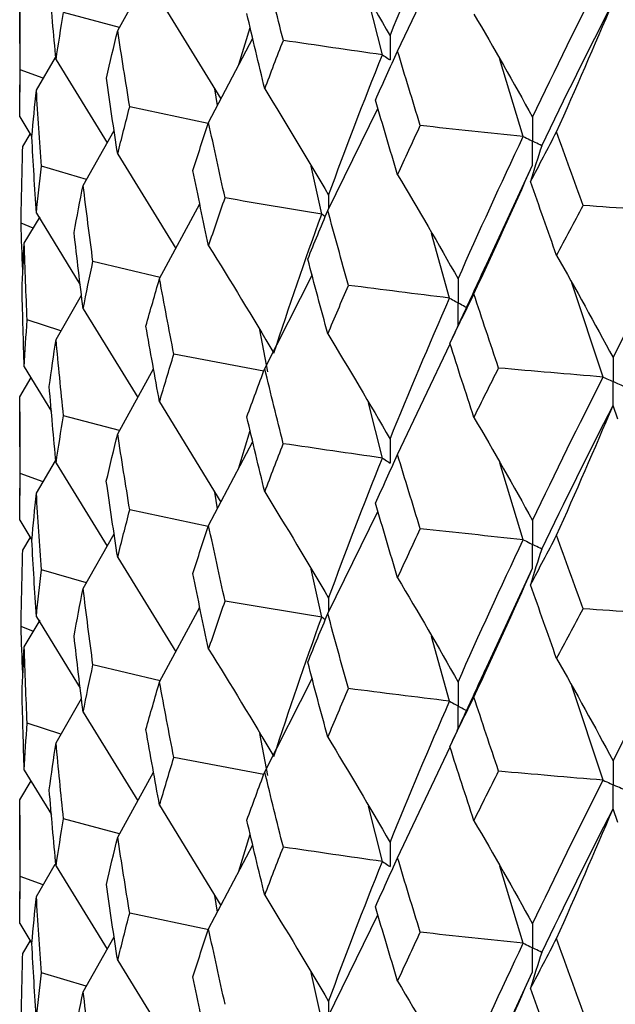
# Paper-space layout '_Dimetric' of a CAD drawing. Header units: millimetres. Extents: x -25 to 126, y -9 to 379.
# Tile 8 of 51: x -19.75 to -15.5, y 26.62 to 33.64. Entities that reach past the tile are written whole.
import ezdxf

# ---------------------------------------------------------------- set-up
doc = ezdxf.new("R2010")
doc.units = ezdxf.units.MM

psp = doc.layouts.new('_Dimetric')

# ---------------------------------------------------------------- linework, layer by layer
at = {"color": 7, "linetype": 'Continuous', "lineweight": 25}
for p, q in [((-17.0529, 33.4182), (-16.6786, 34.2076)), ((-19.0504, 33.5638), (-18.794, 34.0271)), ((-18.7517, 33.791), (-18.3139, 33.0764)), ((-17.1614, 33.3915), (-17.2602, 33.7863)), ((-19.75, 33.7211), (-19.75, 33.1245)), ((-19.0379, 33.5864), (-19.437, 33.6923)), ((-18.1849, 33.3223), (-18.1052, 33.5867)), ((-18.4015, 32.9095), (-18.0868, 33.5094)), ((-19.6309, 33.1405), (-19.4952, 33.3712)), ((-19.4907, 33.3563), (-19.1249, 32.7641)), ((-16.1558, 32.8095), (-16.3241, 33.3585)), ((-19.5818, 33.224), (-19.7456, 33.2836)), ((-18.3384, 33.0298), (-18.3577, 33.1479)), ((-19.7497, 32.949), (-19.7494, 33.1245)), ((-18.4039, 32.9023), (-18.9645, 33.0215)), ((-17.551, 32.2814), (-17.1929, 33.0096)), ((-19.7497, 32.949), (-19.6631, 32.8058)), ((-19.728, 32.7365), (-19.6743, 32.8244)), ((-19.297, 32.4605), (-19.0756, 32.8512)), ((-19.0504, 32.683), (-18.6357, 32.0105)), ((-19.2735, 32.502), (-19.5937, 32.5964)), ((-17.5943, 32.256), (-17.6702, 32.5984)), ((-16.4324, 31.8654), (-16.0903, 32.6049)), ((-18.7517, 31.7958), (-18.4641, 32.3282)), ((-19.7173, 32.0474), (-19.6049, 32.2358)), ((-19.6309, 32.2611), (-19.3173, 31.7506)), ((-19.6532, 32.1548), (-19.7404, 32.1901)), ((-16.6815, 31.6573), (-16.8098, 32.1181)), ((-18.7472, 31.8041), (-19.2271, 31.9182)), ((-18.0009, 31.1538), (-17.6594, 31.8246)), ((-15.5859, 31.0936), (-15.8101, 31.7654)), ((-19.4907, 31.3624), (-19.3085, 31.6775)), ((-19.297, 31.5811), (-18.9067, 30.9486)), ((-19.456, 31.4224), (-19.6966, 31.5012)), ((-17.979, 31.13), (-18.0368, 31.4296)), ((-16.6272, 31.4465), (-16.6798, 31.3345)), ((-17.0529, 30.5414), (-16.6786, 31.3308)), ((-18.0077, 31.1354), (-18.6499, 31.2565)), ((-19.7173, 31.1656), (-19.5235, 30.8481)), ((-19.0504, 30.6892), (-18.794, 31.1522)), ((-19.7497, 30.953), (-19.6673, 31.0894)), ((-19.7494, 30.8453), (-19.7497, 30.953)), ((-18.7517, 30.9164), (-18.3139, 30.2018)), ((-17.1614, 30.5162), (-17.2601, 30.9101)), ((-19.75, 30.8453), (-19.75, 30.2479)), ((-15.48, 30.7927), (-15.5152, 30.8903)), ((-19.0379, 30.7117), (-19.437, 30.8175)), ((-18.1849, 30.4474), (-18.1052, 30.7118)), ((-18.4015, 30.0349), (-18.0867, 30.6344)), ((-19.6309, 30.265), (-19.4954, 30.4955)), ((-19.4907, 30.4807), (-19.1253, 29.8882)), ((-16.1558, 29.9341), (-16.3239, 30.482)), ((-19.5824, 30.3475), (-19.7456, 30.4069)), ((-18.3384, 30.1551), (-18.3577, 30.2734)), ((-19.7497, 30.0727), (-19.7494, 30.2479)), ((-18.4039, 30.0277), (-18.9644, 30.1467)), ((-17.551, 29.4068), (-17.1929, 30.1346)), ((-19.7497, 30.0727), (-19.6631, 29.9297)), ((-19.728, 29.86), (-19.6742, 29.9481)), ((-19.297, 29.585), (-19.0756, 29.9759)), ((-19.0504, 29.8074), (-18.636, 29.1345)), ((-19.2741, 29.6254), (-19.5937, 29.7197)), ((-17.5943, 29.3814), (-17.6702, 29.7239)), ((-16.4322, 28.9909), (-16.0903, 29.7298)), ((-18.7517, 28.9203), (-18.4641, 29.4531)), ((-19.7173, 29.1709), (-19.6048, 29.3594)), ((-19.6309, 29.3847), (-19.3174, 28.8751)), ((-19.6525, 29.2795), (-19.7404, 29.3151)), ((-16.6815, 28.7826), (-16.8099, 29.2437)), ((-18.7478, 28.9274), (-19.2271, 29.0415)), ((-18.0009, 28.2782), (-17.66, 28.9485)), ((-15.5859, 28.2189), (-15.8104, 28.8913)), ((-19.4907, 28.486), (-19.3085, 28.8009)), ((-19.297, 28.7047), (-18.9064, 28.0726)), ((-19.4553, 28.5471), (-19.6966, 28.6261)), ((-17.979, 28.2532), (-18.0368, 28.5531)), ((-16.6278, 28.5707), (-16.6799, 28.4598)), ((-17.0529, 27.6659), (-16.6787, 28.4559)), ((-18.0082, 28.2587), (-18.6499, 28.3798)), ((-19.7173, 28.2911), (-19.5235, 27.9735)), ((-19.0504, 27.8127), (-18.794, 28.2755)), ((-19.7497, 28.0784), (-19.6675, 28.2145)), ((-19.7494, 27.9708), (-19.7497, 28.0784)), ((-18.7517, 28.04), (-18.3135, 27.3259)), ((-17.1614, 27.6393), (-17.2601, 28.0337)), ((-15.48, 27.918), (-15.5152, 28.0155)), ((-19.75, 27.9708), (-19.75, 27.3721)), ((-19.0372, 27.8365), (-19.437, 27.9425)), ((-18.1856, 27.5694), (-18.1053, 27.8353)), ((-18.4015, 27.1584), (-18.0867, 27.7577)), ((-19.6309, 27.3905), (-19.4959, 27.62)), ((-19.4907, 27.6062), (-19.1253, 27.0135)), ((-16.1558, 27.0573), (-16.3238, 27.6058)), ((-19.5826, 27.4726), (-19.7456, 27.5319)), ((-18.3382, 27.2789), (-18.3577, 27.3979)), ((-19.7497, 27.1966), (-19.7494, 27.3721)), ((-18.401, 27.152), (-18.9645, 27.2716)), ((-17.551, 26.5303), (-17.1929, 27.2578)), ((-19.7497, 27.1966), (-19.6631, 27.0534)), ((-19.297, 26.7104), (-19.0756, 27.1013)), ((-19.728, 26.9841), (-19.6743, 27.0721)), ((-19.0504, 26.9329), (-18.6361, 26.2599)), ((-19.2743, 26.7505), (-19.5936, 26.8447)), ((-17.5943, 26.5063), (-17.6702, 26.8484)), ((-16.4377, 26.1034), (-16.0903, 26.8528))]:
    psp.add_line(p, q, dxfattribs=at)
at = {"color": 8, "linetype": 'Continuous', "lineweight": 25}
for p, q in [((-17.5453, 32.3906), (-17.5452, 32.2931)), ((-17.5692, 32.2373), (-17.5943, 32.256)), ((-17.5453, 29.516), (-17.5452, 29.4185)), ((-17.5692, 29.3627), (-17.5943, 29.3814)), ((-17.5453, 26.6408), (-17.5452, 26.542))]:
    psp.add_line(p, q, dxfattribs=at)
at = {"color": 7, "linetype": 'Continuous', "lineweight": 25}
for points in [[(-17.1068, 33.527), (-16.971, 33.8621), (-16.8291, 34.1978), (-16.6815, 34.5339)], [(-17.551, 34.2774), (-17.4, 34.0296), (-17.2519, 33.7795), (-17.1068, 33.527)], [(-17.8682, 33.4939), (-17.9132, 33.6728), (-17.9574, 33.8516), (-18.0009, 34.0305)], [(-16.0903, 32.9471), (-15.9278, 33.2873), (-15.7595, 33.6285), (-15.5859, 33.9702)], [(-19.4907, 33.3563), (-19.5077, 33.5376), (-19.5239, 33.7191), (-19.5393, 33.9007)], [(-19.7456, 33.2836), (-19.7478, 33.4652), (-19.7492, 33.6467), (-19.7497, 33.8285)], [(-16.0242, 32.7427), (-15.8601, 33.0833), (-15.6904, 33.4249), (-15.5152, 33.7671)], [(-15.9181, 32.8422), (-15.7812, 33.1494), (-15.6469, 33.4577), (-15.5152, 33.7671)], [(-19.4907, 33.3563), (-19.4736, 33.4682), (-19.4557, 33.5802), (-19.437, 33.6923)], [(-18.0009, 33.1489), (-18.0444, 33.328), (-18.087, 33.5072), (-18.1289, 33.6865)], [(-16.5081, 33.6824), (-16.3661, 33.4397), (-16.2268, 33.1946), (-16.0903, 32.9471)], [(-19.1315, 33.2251), (-19.1053, 33.3379), (-19.0783, 33.4508), (-19.0504, 33.5638)], [(-18.9645, 33.0215), (-18.9939, 33.2021), (-19.0226, 33.3829), (-19.0504, 33.5638)], [(-18.0009, 33.1489), (-17.9574, 33.2638), (-17.9132, 33.3788), (-17.8682, 33.4939)], [(-17.1614, 33.3915), (-17.3979, 33.425), (-17.6335, 33.4591), (-17.8682, 33.4939)], [(-17.5453, 32.3906), (-17.4236, 32.723), (-17.2955, 33.0568), (-17.1614, 33.3915)], [(-17.2105, 33.0691), (-17.1587, 33.1854), (-17.1062, 33.3017), (-17.0529, 33.4182)], [(-16.8909, 32.8867), (-16.9456, 33.0638), (-16.9996, 33.241), (-17.0529, 33.4182)], [(-19.7497, 32.949), (-19.7492, 33.0606), (-19.7478, 33.1722), (-19.7456, 33.2836)], [(-19.0504, 32.683), (-19.0783, 32.8635), (-19.1053, 33.0443), (-19.1315, 33.2251)], [(-19.6631, 32.8061), (-19.6532, 32.9175), (-19.6425, 33.0289), (-19.6309, 33.1405)], [(-19.5937, 32.5964), (-19.6069, 32.7777), (-19.6193, 32.959), (-19.6309, 33.1405)], [(-18.0009, 33.1489), (-17.8461, 32.8983), (-17.6942, 32.6456), (-17.5453, 32.3906)], [(-17.0529, 32.5366), (-17.1062, 32.7139), (-17.1587, 32.8914), (-17.2105, 33.0691)], [(-19.0504, 32.683), (-19.0226, 32.7957), (-18.9939, 32.9085), (-18.9645, 33.0215)], [(-18.5142, 32.5675), (-18.4774, 32.6814), (-18.4398, 32.7954), (-18.4015, 32.9095)], [(-18.2841, 32.3708), (-18.324, 32.5502), (-18.3632, 32.7298), (-18.4015, 32.9095)], [(-17.0529, 32.5366), (-16.9996, 32.6531), (-16.9456, 32.7699), (-16.8909, 32.8867)], [(-16.1558, 32.8095), (-16.4015, 32.8345), (-16.6465, 32.8603), (-16.8909, 32.8867)], [(-19.6309, 32.2611), (-19.6425, 32.4428), (-19.6532, 32.6245), (-19.6631, 32.8061)], [(-16.6213, 31.7937), (-16.472, 32.1309), (-16.3168, 32.4697), (-16.1558, 32.8095)], [(-16.1036, 32.4871), (-16.0424, 32.6054), (-15.9806, 32.7237), (-15.9181, 32.8422)], [(-15.7285, 32.3169), (-15.7924, 32.4919), (-15.8556, 32.667), (-15.9181, 32.8422)], [(-19.7404, 32.1901), (-19.7371, 32.3723), (-19.733, 32.5544), (-19.728, 32.7365)], [(-16.0242, 32.7427), (-16.0529, 32.6576), (-16.0793, 32.5724), (-16.1036, 32.4871)], [(-19.6309, 32.2611), (-19.6193, 32.3729), (-19.6069, 32.4847), (-19.5937, 32.5964)], [(-16.5081, 31.6865), (-16.3661, 31.9915), (-16.2269, 32.2976), (-16.0903, 32.6049)], [(-18.4015, 32.0288), (-18.4398, 32.2081), (-18.4774, 32.3877), (-18.5142, 32.5675)], [(-17.0529, 32.5366), (-16.9062, 32.2912), (-16.7624, 32.0436), (-16.6213, 31.7937)], [(-19.3619, 32.1244), (-19.3411, 32.2363), (-19.3195, 32.3483), (-19.297, 32.4605)], [(-19.2271, 31.9182), (-19.2512, 32.0989), (-19.2745, 32.2796), (-19.297, 32.4605)], [(-15.9181, 31.9606), (-15.9806, 32.1359), (-16.0424, 32.3114), (-16.1036, 32.4871)], [(-18.4015, 32.0288), (-18.3632, 32.1426), (-18.324, 32.2566), (-18.2841, 32.3708)], [(-17.5943, 32.256), (-17.8252, 32.2936), (-18.0552, 32.3319), (-18.2841, 32.3708)], [(-15.9181, 31.9606), (-15.8555, 32.0792), (-15.7923, 32.1979), (-15.7285, 32.3169)], [(-14.9732, 32.2657), (-15.2254, 32.2821), (-15.4772, 32.2991), (-15.7285, 32.3169)], [(-17.9358, 31.2636), (-17.8283, 31.5934), (-17.7145, 31.9237), (-17.5943, 32.256)], [(-17.6939, 31.935), (-17.647, 32.0503), (-17.5994, 32.1658), (-17.551, 32.2814)], [(-17.4035, 31.7473), (-17.4534, 31.9252), (-17.5025, 32.1033), (-17.551, 32.2814)], [(-15.5152, 31.2323), (-15.34, 31.5752), (-15.1593, 31.9198), (-14.9732, 32.2657)], [(-19.728, 31.8547), (-19.733, 31.9665), (-19.7371, 32.0783), (-19.7404, 32.1901)], [(-19.297, 31.5811), (-19.3195, 31.7622), (-19.3411, 31.9433), (-19.3619, 32.1244)], [(-19.733, 31.7121), (-19.7286, 31.8239), (-19.7234, 31.9356), (-19.7173, 32.0474)], [(-19.6966, 31.5012), (-19.7044, 31.6833), (-19.7113, 31.8653), (-19.7173, 32.0474)], [(-18.4015, 32.0288), (-18.2432, 31.7759), (-18.088, 31.5208), (-17.9358, 31.2636)], [(-15.9181, 31.9606), (-15.7812, 31.7202), (-15.6469, 31.4775), (-15.5152, 31.2323)], [(-19.297, 31.5811), (-19.2745, 31.6934), (-19.2512, 31.8058), (-19.2271, 31.9182)], [(-17.551, 31.4007), (-17.5994, 31.5785), (-17.647, 31.7566), (-17.6939, 31.935)], [(-18.8486, 31.4569), (-18.8171, 31.5697), (-18.7848, 31.6826), (-18.7517, 31.7958)], [(-18.6499, 31.2565), (-18.6846, 31.4362), (-18.7186, 31.6158), (-18.7517, 31.7958)], [(-17.551, 31.4007), (-17.5025, 31.516), (-17.4534, 31.6316), (-17.4035, 31.7473)], [(-16.6815, 31.6573), (-16.9229, 31.6866), (-17.1636, 31.7166), (-17.4035, 31.7473)], [(-19.7173, 31.1656), (-19.7234, 31.3477), (-19.7286, 31.5299), (-19.733, 31.7121)], [(-16.6798, 31.3345), (-16.6233, 31.4516), (-16.5661, 31.569), (-16.5081, 31.6865)], [(-16.3321, 31.158), (-16.3915, 31.334), (-16.4501, 31.5101), (-16.5081, 31.6865)], [(-17.1068, 30.6515), (-16.971, 30.9855), (-16.8293, 31.3202), (-16.6815, 31.6573)], [(-19.7173, 31.1656), (-19.7113, 31.2774), (-19.7044, 31.3893), (-19.6966, 31.5012)], [(-18.7517, 30.9164), (-18.7848, 31.0965), (-18.8171, 31.2767), (-18.8486, 31.4569)], [(-17.551, 31.4007), (-17.4, 31.1532), (-17.2519, 30.9035), (-17.1068, 30.6515)], [(-19.5393, 31.026), (-19.524, 31.1381), (-19.5077, 31.2503), (-19.4907, 31.3624)], [(-19.437, 30.8175), (-19.4557, 30.9992), (-19.4736, 31.1808), (-19.4907, 31.3624)], [(-16.5081, 30.8057), (-16.566, 30.9817), (-16.6233, 31.158), (-16.6798, 31.3345)], [(-18.7517, 30.9164), (-18.7186, 31.0297), (-18.6846, 31.1431), (-18.6499, 31.2565)], [(-18.1288, 30.8109), (-18.0869, 30.925), (-18.0443, 31.0393), (-18.0009, 31.1538)], [(-17.8684, 30.6186), (-17.9133, 30.7968), (-17.9575, 30.9751), (-18.0009, 31.1538)], [(-16.5081, 30.8057), (-16.4502, 30.9229), (-16.3915, 31.0403), (-16.3321, 31.158)], [(-15.5859, 31.0936), (-15.8352, 31.1143), (-16.0839, 31.1358), (-16.3321, 31.158)], [(-16.0903, 30.0715), (-15.9278, 30.4108), (-15.7597, 30.7509), (-15.5859, 31.0936)], [(-19.4907, 30.4807), (-19.5077, 30.6624), (-19.524, 30.8442), (-19.5393, 31.026)], [(-19.7456, 30.4069), (-19.7478, 30.5889), (-19.7492, 30.7709), (-19.7497, 30.953)], [(-16.0242, 29.8673), (-15.8602, 30.207), (-15.6905, 30.5474), (-15.5152, 30.8903)], [(-15.9181, 29.9654), (-15.7811, 30.2726), (-15.6468, 30.5809), (-15.5152, 30.8903)], [(-19.4907, 30.4807), (-19.4736, 30.5929), (-19.4557, 30.7052), (-19.437, 30.8175)], [(-18.0009, 30.2743), (-18.0443, 30.4531), (-18.0869, 30.632), (-18.1288, 30.8109)], [(-16.5081, 30.8057), (-16.3661, 30.5633), (-16.2268, 30.3186), (-16.0903, 30.0715)], [(-19.1316, 30.3504), (-19.1054, 30.4633), (-19.0783, 30.5762), (-19.0504, 30.6892)], [(-18.9644, 30.1467), (-18.9939, 30.3275), (-19.0226, 30.5083), (-19.0504, 30.6892)], [(-18.0009, 30.2743), (-17.9575, 30.389), (-17.9133, 30.5038), (-17.8684, 30.6186)], [(-17.1614, 30.5162), (-17.3979, 30.5497), (-17.6336, 30.5838), (-17.8684, 30.6186)], [(-17.2104, 30.1935), (-17.1586, 30.3093), (-17.1061, 30.4252), (-17.0529, 30.5414)], [(-16.8911, 30.0114), (-16.9457, 30.1879), (-16.9997, 30.3645), (-17.0529, 30.5414)], [(-17.5453, 29.516), (-17.4235, 29.8488), (-17.2955, 30.1823), (-17.1614, 30.5162)], [(-19.7497, 30.0727), (-19.7492, 30.184), (-19.7478, 30.2954), (-19.7456, 30.4069)], [(-19.0504, 29.8074), (-19.0783, 29.9883), (-19.1054, 30.1693), (-19.1316, 30.3504)], [(-19.6631, 29.9295), (-19.6532, 30.0413), (-19.6425, 30.1531), (-19.6309, 30.265)], [(-19.5937, 29.7197), (-19.6069, 29.9014), (-19.6193, 30.0832), (-19.6309, 30.265)], [(-18.0009, 30.2743), (-17.846, 30.0238), (-17.6942, 29.771), (-17.5453, 29.516)], [(-17.0529, 29.662), (-17.1061, 29.8391), (-17.1586, 30.0163), (-17.2104, 30.1935)], [(-19.0504, 29.8074), (-19.0226, 29.9204), (-18.9939, 30.0335), (-18.9644, 30.1467)], [(-18.5142, 29.6928), (-18.4774, 29.8068), (-18.4399, 29.9208), (-18.4015, 30.0349)], [(-18.2841, 29.496), (-18.324, 29.6756), (-18.3631, 29.8552), (-18.4015, 30.0349)], [(-17.0529, 29.662), (-16.9997, 29.7784), (-16.9457, 29.8948), (-16.8911, 30.0114)], [(-16.1558, 29.9341), (-16.4016, 29.9592), (-16.6467, 29.985), (-16.8911, 30.0114)], [(-19.6309, 29.3847), (-19.6425, 29.5662), (-19.6532, 29.7478), (-19.6631, 29.9295)], [(-16.6213, 28.9191), (-16.472, 29.2567), (-16.3167, 29.5952), (-16.1558, 29.9341)], [(-16.1034, 29.6116), (-16.0423, 29.7293), (-15.9805, 29.8472), (-15.9181, 29.9654)], [(-15.7287, 29.4415), (-15.7925, 29.616), (-15.8556, 29.7905), (-15.9181, 29.9654)], [(-19.7404, 29.3151), (-19.7371, 29.4968), (-19.733, 29.6783), (-19.728, 29.86)], [(-16.0242, 29.8673), (-16.0528, 29.7822), (-16.0791, 29.6969), (-16.1034, 29.6116)], [(-19.6309, 29.3847), (-19.6193, 29.4962), (-19.6069, 29.6079), (-19.5937, 29.7197)], [(-16.5081, 28.8118), (-16.3661, 29.1167), (-16.2269, 29.4226), (-16.0903, 29.7298)], [(-18.4015, 29.1531), (-18.4399, 29.3329), (-18.4774, 29.5128), (-18.5142, 29.6928)], [(-17.0529, 29.662), (-16.9062, 29.4167), (-16.7623, 29.1691), (-16.6213, 28.9191)], [(-19.362, 29.2478), (-19.3411, 29.3601), (-19.3195, 29.4725), (-19.297, 29.585)], [(-19.2271, 29.0415), (-19.2512, 29.2225), (-19.2745, 29.4037), (-19.297, 29.585)], [(-15.9181, 29.086), (-15.9805, 29.2611), (-16.0423, 29.4363), (-16.1034, 29.6116)], [(-18.4015, 29.1531), (-18.3631, 29.2673), (-18.324, 29.3816), (-18.2841, 29.496)], [(-17.5943, 29.3814), (-17.8252, 29.4189), (-18.0551, 29.4571), (-18.2841, 29.496)], [(-15.9181, 29.086), (-15.8556, 29.2044), (-15.7925, 29.3229), (-15.7287, 29.4415)], [(-14.9732, 29.3903), (-15.2255, 29.4067), (-15.4773, 29.4238), (-15.7287, 29.4415)], [(-17.9358, 28.3869), (-17.8283, 28.7172), (-17.7144, 29.0488), (-17.5943, 29.3814)], [(-17.694, 29.0603), (-17.6471, 29.1757), (-17.5994, 29.2912), (-17.551, 29.4068)], [(-17.4034, 28.8726), (-17.4533, 29.0506), (-17.5025, 29.2287), (-17.551, 29.4068)], [(-15.5152, 28.3577), (-15.3399, 28.7009), (-15.1592, 29.0453), (-14.9732, 29.3903)], [(-19.728, 28.9802), (-19.733, 29.0919), (-19.7371, 29.2035), (-19.7404, 29.3151)], [(-19.297, 28.7047), (-19.3195, 28.8855), (-19.3411, 29.0666), (-19.362, 29.2478)], [(-19.733, 28.8368), (-19.7286, 28.9482), (-19.7234, 29.0595), (-19.7173, 29.1709)], [(-19.6966, 28.6261), (-19.7044, 28.8078), (-19.7113, 28.9893), (-19.7173, 29.1709)], [(-18.4015, 29.1531), (-18.2432, 28.8999), (-18.088, 28.6444), (-17.9358, 28.3869)], [(-15.9181, 29.086), (-15.7811, 28.8457), (-15.6468, 28.6029), (-15.5152, 28.3577)], [(-19.297, 28.7047), (-19.2745, 28.8168), (-19.2512, 28.9291), (-19.2271, 29.0415)], [(-17.551, 28.5251), (-17.5994, 28.7033), (-17.6471, 28.8817), (-17.694, 29.0603)], [(-18.8487, 28.5802), (-18.8171, 28.6935), (-18.7848, 28.8068), (-18.7517, 28.9203)], [(-18.6499, 28.3798), (-18.6846, 28.5598), (-18.7185, 28.74), (-18.7517, 28.9203)], [(-17.551, 28.5251), (-17.5025, 28.6408), (-17.4533, 28.7566), (-17.4034, 28.8726)], [(-16.6815, 28.7826), (-16.9229, 28.8119), (-17.1635, 28.8419), (-17.4034, 28.8726)], [(-19.7173, 28.2911), (-19.7234, 28.473), (-19.7286, 28.655), (-19.733, 28.8368)], [(-16.6799, 28.4598), (-16.6234, 28.577), (-16.5661, 28.6944), (-16.5081, 28.8118)], [(-16.332, 28.2832), (-16.3914, 28.4593), (-16.4501, 28.6355), (-16.5081, 28.8118)], [(-17.1068, 27.7747), (-16.9711, 28.1093), (-16.8292, 28.4454), (-16.6815, 28.7826)], [(-19.7173, 28.2911), (-19.7113, 28.4028), (-19.7044, 28.5145), (-19.6966, 28.6261)], [(-18.7517, 28.04), (-18.7848, 28.2199), (-18.8171, 28.4), (-18.8487, 28.5802)], [(-17.551, 28.5251), (-17.4, 28.2772), (-17.252, 28.0271), (-17.1068, 27.7747)], [(-19.5393, 28.1507), (-19.5239, 28.2625), (-19.5077, 28.3742), (-19.4907, 28.486)], [(-19.437, 27.9425), (-19.4557, 28.1237), (-19.4736, 28.3047), (-19.4907, 28.486)], [(-16.5081, 27.9301), (-16.5661, 28.1065), (-16.6234, 28.2831), (-16.6799, 28.4598)], [(-18.7517, 28.04), (-18.7185, 28.1531), (-18.6846, 28.2664), (-18.6499, 28.3798)], [(-18.1289, 27.9343), (-18.087, 28.0488), (-18.0443, 28.1634), (-18.0009, 28.2782)], [(-17.8683, 27.7419), (-17.9133, 27.9205), (-17.9575, 28.0993), (-18.0009, 28.2782)], [(-16.5081, 27.9301), (-16.4501, 28.0476), (-16.3914, 28.1653), (-16.332, 28.2832)], [(-15.5859, 28.2189), (-15.8351, 28.2396), (-16.0839, 28.2611), (-16.332, 28.2832)], [(-16.0903, 27.1948), (-15.9279, 27.5345), (-15.7596, 27.8761), (-15.5859, 28.2189)], [(-19.4907, 27.6062), (-19.5077, 27.7877), (-19.5239, 27.9692), (-19.5393, 28.1507)], [(-19.7456, 27.5319), (-19.7478, 27.7141), (-19.7492, 27.8963), (-19.7497, 28.0784)], [(-16.0242, 26.9905), (-15.8602, 27.3305), (-15.6905, 27.6724), (-15.5152, 28.0155)], [(-15.9181, 27.0899), (-15.7811, 27.3973), (-15.6469, 27.7059), (-15.5152, 28.0155)], [(-19.4907, 27.6062), (-19.4736, 27.7183), (-19.4557, 27.8304), (-19.437, 27.9425)], [(-18.0009, 27.398), (-18.0443, 27.5765), (-18.087, 27.7553), (-18.1289, 27.9343)], [(-16.5081, 27.9301), (-16.3661, 27.6873), (-16.2269, 27.4422), (-16.0903, 27.1948)], [(-19.1315, 27.4752), (-19.1053, 27.5877), (-19.0783, 27.7001), (-19.0504, 27.8127)], [(-18.9645, 27.2716), (-18.994, 27.452), (-19.0226, 27.6322), (-19.0504, 27.8127)], [(-18.0009, 27.398), (-17.9575, 27.5124), (-17.9133, 27.627), (-17.8683, 27.7419)], [(-17.1614, 27.6393), (-17.3979, 27.6728), (-17.6336, 27.707), (-17.8683, 27.7419)], [(-17.2104, 27.3169), (-17.1587, 27.4331), (-17.1061, 27.5494), (-17.0529, 27.6659)], [(-16.891, 27.1347), (-16.9457, 27.3115), (-16.9996, 27.4886), (-17.0529, 27.6659)], [(-17.5453, 26.6408), (-17.4235, 26.9729), (-17.2956, 27.3049), (-17.1614, 27.6393)], [(-19.7497, 27.1966), (-19.7492, 27.3084), (-19.7478, 27.4201), (-19.7456, 27.5319)], [(-19.0504, 26.9329), (-19.0783, 27.1136), (-19.1053, 27.2944), (-19.1315, 27.4752)], [(-19.6631, 27.0547), (-19.6532, 27.1666), (-19.6425, 27.2785), (-19.6309, 27.3905)], [(-19.5936, 26.8447), (-19.6069, 27.0266), (-19.6193, 27.2086), (-19.6309, 27.3905)], [(-18.0009, 27.398), (-17.846, 27.1478), (-17.6942, 26.8954), (-17.5453, 26.6408)], [(-17.0529, 26.7856), (-17.1061, 26.9624), (-17.1586, 27.1396), (-17.2104, 27.3169)], [(-19.0504, 26.9329), (-19.0226, 27.0458), (-18.994, 27.1587), (-18.9645, 27.2716)], [(-18.5141, 26.8176), (-18.4774, 26.9312), (-18.4398, 27.0447), (-18.4015, 27.1584)], [(-18.2842, 26.6209), (-18.3241, 26.8001), (-18.3632, 26.9791), (-18.4015, 27.1584)], [(-17.0529, 26.7856), (-16.9997, 26.9017), (-16.9457, 27.0181), (-16.891, 27.1347)], [(-16.1558, 27.0573), (-16.4015, 27.0823), (-16.6466, 27.1081), (-16.891, 27.1347)], [(-19.6309, 26.5087), (-19.6425, 26.6906), (-19.6532, 26.8726), (-19.6631, 27.0547)], [(-16.6213, 26.0439), (-16.472, 26.3807), (-16.3169, 26.7177), (-16.1558, 27.0573)], [(-16.1035, 26.7349), (-16.0424, 26.8531), (-15.9806, 26.9714), (-15.9181, 27.0899)], [(-15.7286, 26.5648), (-15.7924, 26.7396), (-15.8556, 26.9147), (-15.9181, 27.0899)], [(-19.7404, 26.4383), (-19.7371, 26.6202), (-19.733, 26.8021), (-19.728, 26.9841)], [(-16.0242, 26.9905), (-16.0528, 26.9054), (-16.0792, 26.8202), (-16.1035, 26.7349)], [(-19.6309, 26.5087), (-19.6193, 26.6206), (-19.6069, 26.7326), (-19.5936, 26.8447)], [(-16.5081, 25.9354), (-16.3661, 26.24), (-16.2268, 26.5458), (-16.0903, 26.8528)], [(-18.4015, 26.2786), (-18.4398, 26.4582), (-18.4774, 26.6379), (-18.5141, 26.8176)], [(-17.0529, 26.7856), (-16.9062, 26.5407), (-16.7623, 26.2935), (-16.6213, 26.0439)], [(-19.362, 26.3729), (-19.3412, 26.4854), (-19.3195, 26.5979), (-19.297, 26.7104)], [(-19.227, 26.1665), (-19.2512, 26.3478), (-19.2745, 26.5291), (-19.297, 26.7104)], [(-15.9181, 26.2096), (-15.9805, 26.3844), (-16.0423, 26.5596), (-16.1035, 26.7349)]]:
    psp.add_open_spline(points, degree=3, dxfattribs=at)
for points, knots in [([(-17.1068, 33.527), (-17.1067, 33.4809), (-17.1066, 33.4348), (-17.1066, 33.3887), (-17.1066, 33.3778), (-17.1066, 33.3669), (-17.1066, 33.356)], [0, 0, 0, 0, 0.0001467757, 0.0001467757, 0.0001467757, 0.0001814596, 0.0001814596, 0.0001814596, 0.0001814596]), ([(-17.1614, 33.3915), (-17.1485, 33.3831), (-17.1355, 33.3747), (-17.1225, 33.3663), (-17.1172, 33.3628), (-17.1119, 33.3594), (-17.1066, 33.356)], [0, 0, 0, 0, 0.0000851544, 0.0000851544, 0.0000851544, 0.0001198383, 0.0001198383, 0.0001198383, 0.0001198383]), ([(-16.0903, 32.9471), (-16.0902, 32.901), (-16.0902, 32.8549), (-16.0902, 32.8088), (-16.0902, 32.7979), (-16.0902, 32.787), (-16.0902, 32.7761)], [0, 0, 0, 0, 0.0001467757, 0.0001467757, 0.0001467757, 0.0001814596, 0.0001814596, 0.0001814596, 0.0001814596]), ([(-16.1558, 32.8095), (-16.1403, 32.8016), (-16.1248, 32.7936), (-16.1092, 32.7857), (-16.1029, 32.7825), (-16.0965, 32.7793), (-16.0902, 32.7761)], [0, 0, 0, 0, 0.0000851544, 0.0000851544, 0.0000851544, 0.0001198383, 0.0001198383, 0.0001198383, 0.0001198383]), ([(-16.0903, 32.6049), (-16.0902, 32.6511), (-16.0902, 32.6972), (-16.0902, 32.7434), (-16.0902, 32.7543), (-16.0902, 32.7652), (-16.0902, 32.7761)], [0, 0, 0, 0, 0.0001467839, 0.0001467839, 0.0001467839, 0.0001814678, 0.0001814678, 0.0001814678, 0.0001814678]), ([(-16.0242, 32.7427), (-16.0399, 32.7506), (-16.0555, 32.7585), (-16.0711, 32.7664), (-16.0775, 32.7696), (-16.0838, 32.7728), (-16.0902, 32.7761)], [0, 0, 0, 0, 0.0000851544, 0.0000851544, 0.0000851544, 0.0001198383, 0.0001198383, 0.0001198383, 0.0001198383]), ([(-16.4301, 31.8771), (-16.4858, 31.7552), (-16.5513, 31.6116), (-16.6186, 31.4688), (-16.6287, 31.4472)], [0, 0, 0, 0, 0.849288, 1, 1, 1, 1]), ([(-16.6213, 31.7937), (-16.6213, 31.7476), (-16.6212, 31.7015), (-16.6212, 31.6554), (-16.6212, 31.6445), (-16.6212, 31.6336), (-16.6212, 31.6227)], [0, 0, 0, 0, 0.0001467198, 0.0001467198, 0.0001467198, 0.0001813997, 0.0001813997, 0.0001813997, 0.0001813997]), ([(-16.6815, 31.6573), (-16.6672, 31.6491), (-16.653, 31.6409), (-16.6387, 31.6327), (-16.6328, 31.6294), (-16.627, 31.6261), (-16.6212, 31.6227)], [0, 0, 0, 0, 0.0000851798, 0.0000851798, 0.0000851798, 0.0001198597, 0.0001198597, 0.0001198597, 0.0001198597]), ([(-15.5152, 31.2323), (-15.5151, 31.1862), (-15.5151, 31.1401), (-15.5151, 31.094), (-15.5151, 31.0831), (-15.5151, 31.0722), (-15.5151, 31.0613)], [0, 0, 0, 0, 0.0001467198, 0.0001467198, 0.0001467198, 0.0001813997, 0.0001813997, 0.0001813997, 0.0001813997]), ([(-15.5859, 31.0936), (-15.5691, 31.0859), (-15.5524, 31.0783), (-15.5356, 31.0706), (-15.5288, 31.0675), (-15.5219, 31.0644), (-15.5151, 31.0613)], [0, 0, 0, 0, 0.0000851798, 0.0000851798, 0.0000851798, 0.0001198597, 0.0001198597, 0.0001198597, 0.0001198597]), ([(-15.5152, 30.8903), (-15.5151, 30.9364), (-15.5151, 30.9825), (-15.5151, 31.0286), (-15.5151, 31.0395), (-15.5151, 31.0504), (-15.5151, 31.0613)], [0, 0, 0, 0, 0.0001466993, 0.0001466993, 0.0001466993, 0.0001813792, 0.0001813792, 0.0001813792, 0.0001813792]), ([(-15.444, 31.0292), (-15.4609, 31.0368), (-15.4777, 31.0444), (-15.4945, 31.052), (-15.5014, 31.0551), (-15.5082, 31.0582), (-15.5151, 31.0613)], [0, 0, 0, 0, 0.0000851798, 0.0000851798, 0.0000851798, 0.0001198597, 0.0001198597, 0.0001198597, 0.0001198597]), ([(-17.1068, 30.6515), (-17.1067, 30.6054), (-17.1066, 30.5594), (-17.1066, 30.5133), (-17.1066, 30.5024), (-17.1066, 30.4915), (-17.1066, 30.4806)], [0, 0, 0, 0, 0.0001465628, 0.0001465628, 0.0001465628, 0.0001812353, 0.0001812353, 0.0001812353, 0.0001812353]), ([(-17.1614, 30.5162), (-17.1485, 30.5077), (-17.1355, 30.4993), (-17.1225, 30.4909), (-17.1172, 30.4875), (-17.1119, 30.484), (-17.1066, 30.4806)], [0, 0, 0, 0, 0.000085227, 0.000085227, 0.000085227, 0.0001198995, 0.0001198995, 0.0001198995, 0.0001198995]), ([(-16.0903, 30.0715), (-16.0902, 30.0255), (-16.0902, 29.9794), (-16.0902, 29.9334), (-16.0902, 29.9225), (-16.0902, 29.9116), (-16.0902, 29.9007)], [0, 0, 0, 0, 0.0001465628, 0.0001465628, 0.0001465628, 0.0001812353, 0.0001812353, 0.0001812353, 0.0001812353]), ([(-16.1558, 29.9341), (-16.1403, 29.9262), (-16.1248, 29.9183), (-16.1092, 29.9103), (-16.1029, 29.9071), (-16.0965, 29.9039), (-16.0902, 29.9007)], [0, 0, 0, 0, 0.000085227, 0.000085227, 0.000085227, 0.0001198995, 0.0001198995, 0.0001198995, 0.0001198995]), ([(-16.0903, 29.7298), (-16.0902, 29.7758), (-16.0902, 29.8219), (-16.0902, 29.868), (-16.0902, 29.8789), (-16.0902, 29.8898), (-16.0902, 29.9007)], [0, 0, 0, 0, 0.0001465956, 0.0001465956, 0.0001465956, 0.0001812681, 0.0001812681, 0.0001812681, 0.0001812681]), ([(-16.0242, 29.8673), (-16.0399, 29.8752), (-16.0555, 29.8831), (-16.0711, 29.891), (-16.0775, 29.8942), (-16.0838, 29.8975), (-16.0902, 29.9007)], [0, 0, 0, 0, 0.000085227, 0.000085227, 0.000085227, 0.0001198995, 0.0001198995, 0.0001198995, 0.0001198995]), ([(-16.4302, 29.0025), (-16.4862, 28.8797), (-16.552, 28.7357), (-16.6194, 28.5924), (-16.6293, 28.5714)], [0, 0, 0, 0, 0.853372, 1, 1, 1, 1]), ([(-16.6213, 28.9191), (-16.6213, 28.873), (-16.6212, 28.8269), (-16.6212, 28.7808), (-16.6212, 28.7699), (-16.6212, 28.759), (-16.6212, 28.7481)], [0, 0, 0, 0, 0.0001467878, 0.0001467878, 0.0001467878, 0.0001814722, 0.0001814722, 0.0001814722, 0.0001814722]), ([(-16.6815, 28.7826), (-16.6672, 28.7744), (-16.653, 28.7662), (-16.6387, 28.7581), (-16.6328, 28.7547), (-16.627, 28.7514), (-16.6212, 28.7481)], [0, 0, 0, 0, 0.0000851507, 0.0000851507, 0.0000851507, 0.0001198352, 0.0001198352, 0.0001198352, 0.0001198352]), ([(-15.5152, 28.3577), (-15.5151, 28.3116), (-15.5151, 28.2655), (-15.5151, 28.2194), (-15.5151, 28.2085), (-15.5151, 28.1976), (-15.5151, 28.1867)], [0, 0, 0, 0, 0.0001467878, 0.0001467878, 0.0001467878, 0.0001814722, 0.0001814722, 0.0001814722, 0.0001814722]), ([(-15.5859, 28.2189), (-15.5691, 28.2113), (-15.5524, 28.2036), (-15.5356, 28.196), (-15.5288, 28.1929), (-15.5219, 28.1898), (-15.5151, 28.1867)], [0, 0, 0, 0, 0.0000851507, 0.0000851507, 0.0000851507, 0.0001198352, 0.0001198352, 0.0001198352, 0.0001198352]), ([(-15.5152, 28.0155), (-15.5151, 28.0617), (-15.5151, 28.1078), (-15.5151, 28.154), (-15.5151, 28.1649), (-15.5151, 28.1758), (-15.5151, 28.1867)], [0, 0, 0, 0, 0.0001467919, 0.0001467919, 0.0001467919, 0.0001814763, 0.0001814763, 0.0001814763, 0.0001814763]), ([(-15.444, 28.1545), (-15.4609, 28.1621), (-15.4777, 28.1697), (-15.4945, 28.1774), (-15.5014, 28.1805), (-15.5082, 28.1836), (-15.5151, 28.1867)], [0, 0, 0, 0, 0.0000851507, 0.0000851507, 0.0000851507, 0.0001198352, 0.0001198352, 0.0001198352, 0.0001198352]), ([(-17.1068, 27.7747), (-17.1067, 27.7286), (-17.1066, 27.6825), (-17.1066, 27.6364), (-17.1066, 27.6256), (-17.1066, 27.6147), (-17.1066, 27.6038)], [0, 0, 0, 0, 0.0001466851, 0.0001466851, 0.0001466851, 0.0001813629, 0.0001813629, 0.0001813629, 0.0001813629]), ([(-17.1614, 27.6393), (-17.1485, 27.6309), (-17.1355, 27.6224), (-17.1225, 27.614), (-17.1172, 27.6106), (-17.1119, 27.6072), (-17.1066, 27.6038)], [0, 0, 0, 0, 0.0000851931, 0.0000851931, 0.0000851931, 0.0001198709, 0.0001198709, 0.0001198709, 0.0001198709]), ([(-16.0903, 27.1948), (-16.0902, 27.1487), (-16.0902, 27.1026), (-16.0902, 27.0565), (-16.0902, 27.0456), (-16.0902, 27.0347), (-16.0902, 27.0238)], [0, 0, 0, 0, 0.0001466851, 0.0001466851, 0.0001466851, 0.0001813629, 0.0001813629, 0.0001813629, 0.0001813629]), ([(-16.1558, 27.0573), (-16.1403, 27.0493), (-16.1248, 27.0414), (-16.1092, 27.0335), (-16.1029, 27.0303), (-16.0965, 27.0271), (-16.0902, 27.0238)], [0, 0, 0, 0, 0.0000851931, 0.0000851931, 0.0000851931, 0.0001198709, 0.0001198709, 0.0001198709, 0.0001198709]), ([(-16.0903, 26.8528), (-16.0902, 26.8989), (-16.0902, 26.945), (-16.0902, 26.9911), (-16.0902, 27.002), (-16.0902, 27.0129), (-16.0902, 27.0238)], [0, 0, 0, 0, 0.0001466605, 0.0001466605, 0.0001466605, 0.0001813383, 0.0001813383, 0.0001813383, 0.0001813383]), ([(-16.0242, 26.9905), (-16.0399, 26.9984), (-16.0555, 27.0063), (-16.0711, 27.0142), (-16.0775, 27.0174), (-16.0838, 27.0206), (-16.0902, 27.0238)], [0, 0, 0, 0, 0.0000851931, 0.0000851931, 0.0000851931, 0.0001198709, 0.0001198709, 0.0001198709, 0.0001198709])]:
    psp.add_open_spline(points, degree=3, knots=knots, dxfattribs=at)
at = {"color": 8, "linetype": 'Continuous', "lineweight": 25}
for points, knots in [([(-16.6213, 31.463), (-16.6212, 31.5053), (-16.6212, 31.5477), (-16.6212, 31.59), (-16.6212, 31.6009), (-16.6212, 31.6118), (-16.6212, 31.6227)], [0.0000119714, 0.0000119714, 0.0000119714, 0.0000119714, 0.0001466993, 0.0001466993, 0.0001466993, 0.0001813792, 0.0001813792, 0.0001813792, 0.0001813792]), ([(-16.5626, 31.5894), (-16.5763, 31.5972), (-16.59, 31.605), (-16.6037, 31.6127), (-16.6095, 31.6161), (-16.6153, 31.6194), (-16.6212, 31.6227)], [0.0000040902, 0.0000040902, 0.0000040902, 0.0000040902, 0.0000851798, 0.0000851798, 0.0000851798, 0.0001198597, 0.0001198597, 0.0001198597, 0.0001198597]), ([(-16.6213, 28.5884), (-16.6212, 28.6307), (-16.6212, 28.673), (-16.6212, 28.7154), (-16.6212, 28.7263), (-16.6212, 28.7372), (-16.6212, 28.7481)], [0.0000121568, 0.0000121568, 0.0000121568, 0.0000121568, 0.0001467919, 0.0001467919, 0.0001467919, 0.0001814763, 0.0001814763, 0.0001814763, 0.0001814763]), ([(-16.5627, 28.7148), (-16.5764, 28.7226), (-16.59, 28.7303), (-16.6037, 28.7381), (-16.6095, 28.7414), (-16.6153, 28.7447), (-16.6212, 28.7481)], [0.0000041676, 0.0000041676, 0.0000041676, 0.0000041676, 0.0000851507, 0.0000851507, 0.0000851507, 0.0001198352, 0.0001198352, 0.0001198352, 0.0001198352])]:
    psp.add_open_spline(points, degree=3, knots=knots, dxfattribs=at)

doc.saveas('drawing.dxf')
